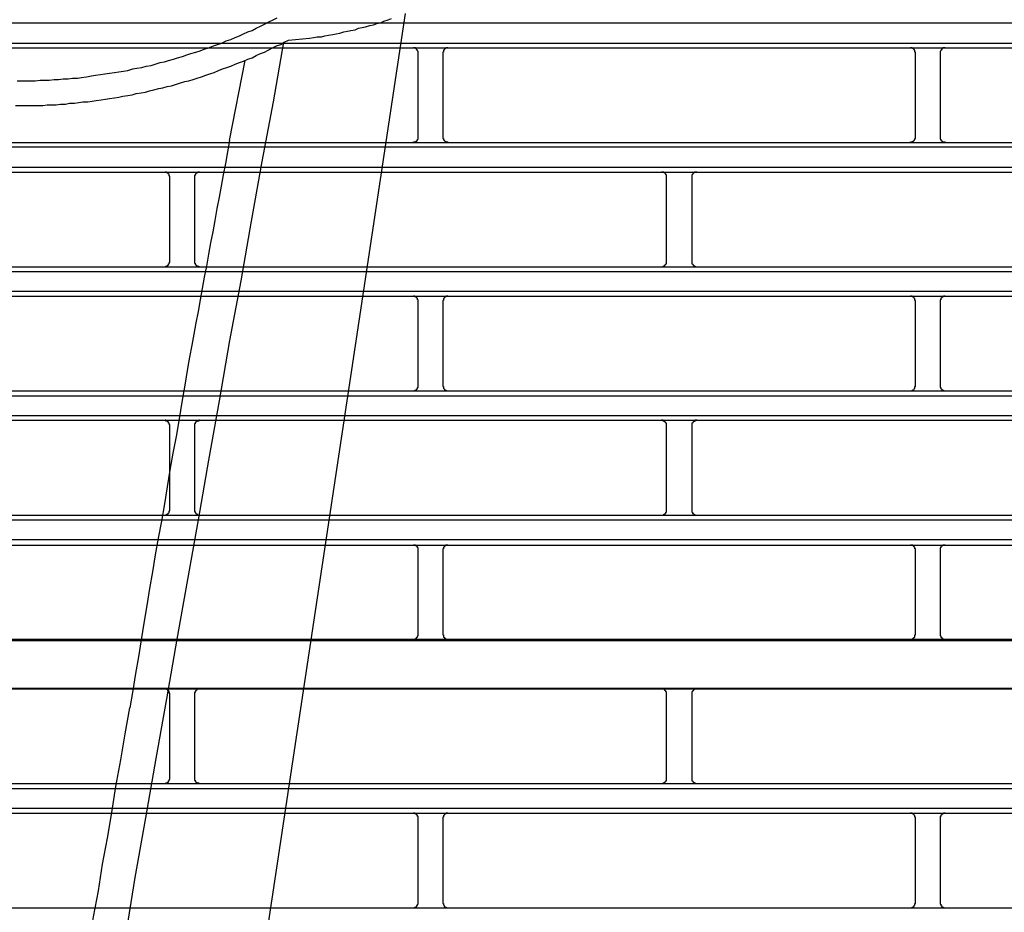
# Model space of a CAD drawing. Header units: millimetres. Extents: x 50532 to 99257, y 49161 to 61325.
# Tile 221 of 256: x 94299 to 94334, y 60760 to 60792. Entities that reach past the tile are written whole.
import ezdxf

# ---------------------------------------------------------------- set-up
doc = ezdxf.new("R2010")
doc.units = ezdxf.units.MM
doc.layers.add('AQUAREA', color=7, linetype='Continuous')

# ---------------------------------------------------------------- blocks, each defined once
blk = doc.blocks.new('SPLIT')
at = {"layer": 'AQUAREA'}
for points in [[(24621.485, -1440.202), (24640.245, -1315.602)], [(24308.585, -1316.512), (24877.685, -1316.512)], [(24601.465, -1322.322), (24601.885, -1322.322), (24602.375, -1322.322), (24602.795, -1322.322), (24603.285, -1322.322), (24603.775, -1322.252), (24604.195, -1322.252), (24604.685, -1322.252), (24605.175, -1322.182), (24605.595, -1322.182), (24606.085, -1322.112), (24606.575, -1322.112), (24606.995, -1322.042), (24607.485, -1322.042), (24607.905, -1321.972), (24608.395, -1321.902), (24608.885, -1321.832), (24609.305, -1321.762), (24609.795, -1321.692), (24610.215, -1321.622), (24610.705, -1321.552), (24611.195, -1321.482), (24611.615, -1321.412), (24612.105, -1321.342), (24612.525, -1321.272), (24613.015, -1321.132), (24613.435, -1321.062), (24613.925, -1320.992), (24614.345, -1320.852), (24614.835, -1320.782), (24615.255, -1320.642), (24615.745, -1320.502), (24616.165, -1320.432), (24616.585, -1320.292), (24617.075, -1320.152), (24617.495, -1320.012), (24617.985, -1319.872), (24618.405, -1319.732), (24618.825, -1319.592), (24619.315, -1319.452), (24619.735, -1319.312), (24620.155, -1319.172), (24620.575, -1319.032), (24621.065, -1318.822), (24621.485, -1318.682), (24621.905, -1318.542), (24622.325, -1318.332), (24622.815, -1318.192), (24623.235, -1317.982), (24623.655, -1317.842), (24624.075, -1317.632), (24624.495, -1317.422), (24624.915, -1317.282), (24625.335, -1317.072), (24625.755, -1316.862), (24626.175, -1316.652), (24626.595, -1316.442), (24627.015, -1316.232), (24627.435, -1316.022)], [(24630.655, -1318.052), (24631.075, -1317.982), (24631.425, -1317.912), (24631.845, -1317.912), (24632.195, -1317.842), (24632.545, -1317.772), (24632.965, -1317.702), (24633.315, -1317.632), (24633.665, -1317.562), (24634.085, -1317.422), (24634.435, -1317.352), (24634.785, -1317.282), (24635.205, -1317.212), (24635.555, -1317.072), (24635.905, -1317.002), (24636.255, -1316.932), (24636.675, -1316.792), (24637.025, -1316.722), (24637.375, -1316.582), (24637.725, -1316.512), (24638.075, -1316.372), (24638.495, -1316.232), (24638.845, -1316.092)], [(24308.585, -1318.542), (24877.685, -1318.542)], [(24601.325, -1324.772), (24601.815, -1324.772), (24602.235, -1324.772), (24602.725, -1324.772), (24603.145, -1324.772), (24603.565, -1324.772), (24604.055, -1324.772), (24604.475, -1324.702), (24604.965, -1324.702), (24605.385, -1324.702), (24605.805, -1324.632), (24606.295, -1324.632), (24606.715, -1324.562), (24607.205, -1324.562), (24607.625, -1324.492), (24608.045, -1324.422), (24608.535, -1324.422), (24608.955, -1324.352), (24609.375, -1324.282), (24609.865, -1324.212), (24610.285, -1324.142), (24610.705, -1324.072), (24611.195, -1324.002), (24611.615, -1323.932), (24612.035, -1323.862), (24612.525, -1323.792), (24612.945, -1323.722), (24613.365, -1323.582), (24613.855, -1323.512), (24614.275, -1323.442), (24614.695, -1323.302), (24615.115, -1323.232), (24615.605, -1323.092), (24616.025, -1323.022), (24616.445, -1322.882), (24616.865, -1322.812), (24617.285, -1322.672), (24617.775, -1322.532), (24618.195, -1322.392), (24618.615, -1322.322), (24619.035, -1322.182), (24619.455, -1322.042), (24619.875, -1321.902), (24620.295, -1321.762), (24620.715, -1321.622), (24621.135, -1321.482), (24621.555, -1321.272), (24621.975, -1321.132), (24622.395, -1320.992), (24622.815, -1320.852), (24623.235, -1320.642), (24623.655, -1320.502), (24624.075, -1320.362), (24624.495, -1320.152), (24624.915, -1320.012), (24625.335, -1319.802), (24625.755, -1319.592), (24626.175, -1319.452), (24626.525, -1319.242), (24626.945, -1319.032), (24627.365, -1318.822), (24627.785, -1318.682), (24628.135, -1318.472), (24628.555, -1318.262)], [(24628.065, -1318.472), (24627.015, -1324.422), (24625.895, -1330.372), (24624.845, -1336.322), (24623.795, -1342.272), (24622.675, -1348.222), (24621.625, -1354.242), (24620.575, -1360.192), (24619.525, -1366.142), (24618.475, -1372.092), (24617.425, -1378.042), (24616.375, -1383.992), (24615.325, -1389.942), (24614.275, -1395.892), (24613.225, -1401.842), (24612.245, -1407.862), (24611.195, -1413.812), (24610.215, -1419.762), (24609.165, -1425.712), (24608.185, -1431.662), (24607.135, -1437.612)], [(24628.555, -1318.262), (24630.655, -1318.052)], [(24308.585, -1319.032), (24877.685, -1319.032)], [(24641.505, -1319.522), (24641.505, -1319.522), (24641.505, -1319.452), (24641.505, -1319.382), (24641.435, -1319.312), (24641.435, -1319.242), (24641.365, -1319.242), (24641.365, -1319.172), (24641.295, -1319.172), (24641.295, -1319.102), (24641.225, -1319.102), (24641.225, -1319.032), (24641.155, -1319.032), (24641.085, -1319.032), (24641.015, -1319.032)], [(24641.505, -1327.922), (24641.505, -1319.522)], [(24644.445, -1319.032), (24644.445, -1319.032), (24644.375, -1319.032), (24644.305, -1319.032), (24644.235, -1319.102), (24644.165, -1319.102), (24644.165, -1319.172), (24644.095, -1319.172), (24644.095, -1319.242), (24644.025, -1319.242), (24644.025, -1319.312), (24644.025, -1319.382), (24644.025, -1319.452), (24643.955, -1319.452), (24643.955, -1319.522)], [(24643.955, -1319.522), (24643.955, -1327.922)], [(24691.135, -1319.522), (24691.135, -1319.522), (24691.135, -1319.452), (24691.065, -1319.452), (24691.065, -1319.382), (24691.065, -1319.312), (24691.065, -1319.242), (24690.995, -1319.242), (24690.995, -1319.172), (24690.925, -1319.172), (24690.925, -1319.102), (24690.855, -1319.102), (24690.785, -1319.032), (24690.715, -1319.032), (24690.645, -1319.032)], [(24691.135, -1327.922), (24691.135, -1319.522)], [(24694.075, -1319.032), (24694.075, -1319.032), (24694.005, -1319.032), (24693.935, -1319.032), (24693.865, -1319.032), (24693.865, -1319.102), (24693.795, -1319.102), (24693.795, -1319.172), (24693.725, -1319.172), (24693.725, -1319.242), (24693.655, -1319.242), (24693.655, -1319.312), (24693.585, -1319.382), (24693.585, -1319.452), (24693.585, -1319.522)], [(24693.585, -1319.522), (24693.585, -1327.922)], [(24622.675, -1328.272), (24624.215, -1320.292)], [(24308.585, -1328.482), (24877.685, -1328.482)], [(24622.675, -1328.272), (24622.465, -1329.392), (24622.255, -1330.582), (24622.045, -1331.702), (24621.835, -1332.822), (24621.625, -1333.942), (24621.415, -1335.062), (24621.205, -1336.252), (24620.995, -1337.372), (24620.785, -1338.492), (24620.575, -1339.612), (24620.365, -1340.802), (24620.155, -1341.922), (24619.945, -1343.042), (24619.735, -1344.162), (24619.525, -1345.352), (24619.315, -1346.472), (24619.105, -1347.592), (24618.895, -1348.712), (24618.685, -1349.902), (24618.475, -1351.022)], [(24641.015, -1328.482), (24641.015, -1328.482), (24641.015, -1328.412), (24641.085, -1328.412), (24641.155, -1328.412), (24641.225, -1328.412), (24641.295, -1328.342), (24641.365, -1328.342), (24641.365, -1328.272), (24641.435, -1328.272), (24641.435, -1328.202), (24641.435, -1328.132), (24641.505, -1328.132), (24641.505, -1328.062), (24641.505, -1327.992), (24641.505, -1327.922)], [(24643.955, -1327.922), (24643.955, -1327.992), (24643.955, -1328.062), (24644.025, -1328.062), (24644.025, -1328.132), (24644.025, -1328.202), (24644.095, -1328.202), (24644.095, -1328.272), (24644.165, -1328.342), (24644.235, -1328.342), (24644.235, -1328.412), (24644.305, -1328.412), (24644.375, -1328.412), (24644.445, -1328.412), (24644.445, -1328.482)], [(24690.645, -1328.482), (24690.645, -1328.482), (24690.645, -1328.412), (24690.715, -1328.412), (24690.785, -1328.412), (24690.855, -1328.412), (24690.855, -1328.342), (24690.925, -1328.342), (24690.995, -1328.272), (24690.995, -1328.202), (24691.065, -1328.202), (24691.065, -1328.132), (24691.065, -1328.062), (24691.135, -1328.062), (24691.135, -1327.992), (24691.135, -1327.922)], [(24693.585, -1327.922), (24693.585, -1327.992), (24693.585, -1328.062), (24693.585, -1328.132), (24693.655, -1328.132), (24693.655, -1328.202), (24693.655, -1328.272), (24693.725, -1328.272), (24693.725, -1328.342), (24693.795, -1328.342), (24693.865, -1328.412), (24693.935, -1328.412), (24694.005, -1328.412), (24694.075, -1328.412), (24694.075, -1328.482)], [(24308.585, -1328.902), (24877.685, -1328.902)], [(24308.585, -1330.932), (24877.685, -1330.932)], [(24308.585, -1331.422), (24877.685, -1331.422)], [(24616.725, -1331.912), (24616.725, -1331.912), (24616.725, -1331.842), (24616.655, -1331.842), (24616.655, -1331.772), (24616.655, -1331.702), (24616.655, -1331.632), (24616.585, -1331.632), (24616.585, -1331.562), (24616.515, -1331.562), (24616.515, -1331.492), (24616.445, -1331.492), (24616.375, -1331.492), (24616.375, -1331.422), (24616.305, -1331.422), (24616.235, -1331.422)], [(24619.665, -1331.422), (24619.665, -1331.422), (24619.595, -1331.422), (24619.525, -1331.422), (24619.455, -1331.492), (24619.385, -1331.492), (24619.385, -1331.562), (24619.315, -1331.562), (24619.315, -1331.632), (24619.245, -1331.632), (24619.245, -1331.702), (24619.245, -1331.772), (24619.175, -1331.772), (24619.175, -1331.842), (24619.175, -1331.912)], [(24666.285, -1331.912), (24666.285, -1331.912), (24666.285, -1331.842), (24666.285, -1331.772), (24666.285, -1331.702), (24666.215, -1331.702), (24666.215, -1331.632), (24666.145, -1331.562), (24666.075, -1331.492), (24666.005, -1331.492), (24666.005, -1331.422), (24665.935, -1331.422), (24665.865, -1331.422), (24665.795, -1331.422)], [(24669.295, -1331.422), (24669.295, -1331.422), (24669.225, -1331.422), (24669.155, -1331.422), (24669.085, -1331.422), (24669.085, -1331.492), (24669.015, -1331.492), (24668.945, -1331.562), (24668.875, -1331.632), (24668.875, -1331.702), (24668.805, -1331.702), (24668.805, -1331.772), (24668.805, -1331.842), (24668.805, -1331.912)], [(24616.725, -1340.382), (24616.725, -1331.912)], [(24619.175, -1331.912), (24619.175, -1340.382)], [(24666.285, -1340.382), (24666.285, -1331.912)], [(24668.805, -1331.912), (24668.805, -1340.382)], [(24308.585, -1340.872), (24877.685, -1340.872)], [(24616.235, -1340.872), (24616.235, -1340.872), (24616.305, -1340.872), (24616.305, -1340.802), (24616.375, -1340.802), (24616.445, -1340.802), (24616.515, -1340.732), (24616.585, -1340.732), (24616.585, -1340.662), (24616.585, -1340.592), (24616.655, -1340.592), (24616.655, -1340.522), (24616.655, -1340.452), (24616.725, -1340.452), (24616.725, -1340.382)], [(24619.175, -1340.382), (24619.175, -1340.382), (24619.175, -1340.452), (24619.175, -1340.522), (24619.245, -1340.522), (24619.245, -1340.592), (24619.245, -1340.662), (24619.315, -1340.662), (24619.315, -1340.732), (24619.385, -1340.732), (24619.385, -1340.802), (24619.455, -1340.802), (24619.525, -1340.802), (24619.595, -1340.802), (24619.595, -1340.872), (24619.665, -1340.872)], [(24665.795, -1340.872), (24665.795, -1340.872), (24665.865, -1340.872), (24665.935, -1340.872), (24665.935, -1340.802), (24666.005, -1340.802), (24666.075, -1340.802), (24666.075, -1340.732), (24666.145, -1340.732), (24666.145, -1340.662), (24666.215, -1340.662), (24666.215, -1340.592), (24666.285, -1340.592), (24666.285, -1340.522), (24666.285, -1340.452), (24666.285, -1340.382)], [(24668.805, -1340.382), (24668.805, -1340.382), (24668.805, -1340.452), (24668.805, -1340.522), (24668.805, -1340.592), (24668.875, -1340.592), (24668.875, -1340.662), (24668.945, -1340.662), (24668.945, -1340.732), (24669.015, -1340.732), (24669.015, -1340.802), (24669.085, -1340.802), (24669.155, -1340.802), (24669.155, -1340.872), (24669.225, -1340.872), (24669.295, -1340.872)], [(24308.585, -1341.362), (24877.685, -1341.362)], [(24308.585, -1343.322), (24877.685, -1343.322)], [(24308.585, -1343.812), (24877.685, -1343.812)], [(24641.505, -1344.302), (24641.505, -1344.302), (24641.505, -1344.232), (24641.505, -1344.162), (24641.435, -1344.162), (24641.435, -1344.092), (24641.435, -1344.022), (24641.365, -1344.022), (24641.365, -1343.952), (24641.295, -1343.952), (24641.295, -1343.882), (24641.225, -1343.882), (24641.155, -1343.882), (24641.155, -1343.812), (24641.085, -1343.812), (24641.015, -1343.812)], [(24644.445, -1343.812), (24644.445, -1343.812), (24644.375, -1343.812), (24644.305, -1343.812), (24644.305, -1343.882), (24644.235, -1343.882), (24644.165, -1343.882), (24644.165, -1343.952), (24644.095, -1343.952), (24644.095, -1344.022), (24644.025, -1344.092), (24644.025, -1344.162), (24644.025, -1344.232), (24643.955, -1344.232), (24643.955, -1344.302)], [(24691.135, -1344.302), (24691.135, -1344.302), (24691.135, -1344.232), (24691.065, -1344.232), (24691.065, -1344.162), (24691.065, -1344.092), (24690.995, -1344.022), (24690.995, -1343.952), (24690.925, -1343.952), (24690.925, -1343.882), (24690.855, -1343.882), (24690.785, -1343.882), (24690.785, -1343.812), (24690.715, -1343.812), (24690.645, -1343.812)], [(24694.075, -1343.812), (24694.075, -1343.812), (24694.005, -1343.812), (24693.935, -1343.812), (24693.935, -1343.882), (24693.865, -1343.882), (24693.795, -1343.882), (24693.795, -1343.952), (24693.725, -1343.952), (24693.725, -1344.022), (24693.655, -1344.022), (24693.655, -1344.092), (24693.655, -1344.162), (24693.585, -1344.162), (24693.585, -1344.232), (24693.585, -1344.302)], [(24641.505, -1352.772), (24641.505, -1344.302)], [(24643.955, -1344.302), (24643.955, -1352.772)], [(24691.135, -1352.772), (24691.135, -1344.302)], [(24693.585, -1344.302), (24693.585, -1352.772)], [(24618.475, -1351.022), (24618.195, -1352.702), (24617.915, -1354.382), (24617.635, -1356.062), (24617.355, -1357.812), (24617.005, -1359.492), (24616.725, -1361.172), (24616.445, -1362.852), (24616.165, -1364.532), (24615.885, -1366.282), (24615.535, -1367.962), (24615.255, -1369.642), (24614.975, -1371.322), (24614.695, -1373.002), (24614.415, -1374.682), (24614.135, -1376.432), (24613.855, -1378.112), (24613.575, -1379.792), (24613.295, -1381.472), (24613.015, -1383.152), (24612.735, -1384.902)], [(24641.015, -1353.262), (24641.015, -1353.262), (24641.085, -1353.262), (24641.155, -1353.262), (24641.155, -1353.192), (24641.225, -1353.192), (24641.295, -1353.192), (24641.295, -1353.122), (24641.365, -1353.122), (24641.365, -1353.052), (24641.435, -1353.052), (24641.435, -1352.982), (24641.435, -1352.912), (24641.505, -1352.912), (24641.505, -1352.842), (24641.505, -1352.772)], [(24643.955, -1352.772), (24643.955, -1352.772), (24643.955, -1352.842), (24644.025, -1352.842), (24644.025, -1352.912), (24644.025, -1352.982), (24644.095, -1353.052), (24644.095, -1353.122), (24644.165, -1353.122), (24644.165, -1353.192), (24644.235, -1353.192), (24644.305, -1353.192), (24644.305, -1353.262), (24644.375, -1353.262), (24644.445, -1353.262)], [(24690.645, -1353.262), (24690.645, -1353.262), (24690.715, -1353.262), (24690.785, -1353.262), (24690.785, -1353.192), (24690.855, -1353.192), (24690.925, -1353.192), (24690.925, -1353.122), (24690.995, -1353.122), (24690.995, -1353.052), (24691.065, -1352.982), (24691.065, -1352.912), (24691.065, -1352.842), (24691.135, -1352.842), (24691.135, -1352.772)], [(24693.585, -1352.772), (24693.585, -1352.772), (24693.585, -1352.842), (24693.585, -1352.912), (24693.655, -1352.912), (24693.655, -1352.982), (24693.655, -1353.052), (24693.725, -1353.052), (24693.725, -1353.122), (24693.795, -1353.122), (24693.795, -1353.192), (24693.865, -1353.192), (24693.935, -1353.192), (24693.935, -1353.262), (24694.005, -1353.262), (24694.075, -1353.262)], [(24308.585, -1353.262), (24877.685, -1353.262)], [(24308.585, -1353.752), (24877.685, -1353.752)], [(24308.585, -1355.712), (24877.685, -1355.712)], [(24308.585, -1356.202), (24877.685, -1356.202)], [(24616.725, -1356.692), (24616.725, -1356.692), (24616.725, -1356.622), (24616.655, -1356.622), (24616.655, -1356.552), (24616.655, -1356.482), (24616.585, -1356.482), (24616.585, -1356.412), (24616.585, -1356.342), (24616.515, -1356.342), (24616.445, -1356.272), (24616.375, -1356.272), (24616.305, -1356.272), (24616.305, -1356.202), (24616.235, -1356.202)], [(24616.725, -1365.162), (24616.725, -1356.692)], [(24619.665, -1356.202), (24619.665, -1356.202), (24619.595, -1356.202), (24619.595, -1356.272), (24619.525, -1356.272), (24619.455, -1356.272), (24619.385, -1356.272), (24619.385, -1356.342), (24619.315, -1356.342), (24619.315, -1356.412), (24619.245, -1356.412), (24619.245, -1356.482), (24619.245, -1356.552), (24619.175, -1356.552), (24619.175, -1356.622), (24619.175, -1356.692)], [(24619.175, -1356.692), (24619.175, -1365.162)], [(24666.285, -1356.692), (24666.285, -1356.692), (24666.285, -1356.622), (24666.285, -1356.552), (24666.285, -1356.482), (24666.215, -1356.482), (24666.215, -1356.412), (24666.145, -1356.412), (24666.145, -1356.342), (24666.075, -1356.342), (24666.075, -1356.272), (24666.005, -1356.272), (24665.935, -1356.272), (24665.935, -1356.202), (24665.865, -1356.202), (24665.795, -1356.202)], [(24666.285, -1365.162), (24666.285, -1356.692)], [(24669.295, -1356.202), (24669.295, -1356.202), (24669.225, -1356.202), (24669.155, -1356.202), (24669.155, -1356.272), (24669.085, -1356.272), (24669.015, -1356.272), (24669.015, -1356.342), (24668.945, -1356.342), (24668.945, -1356.412), (24668.875, -1356.412), (24668.875, -1356.482), (24668.805, -1356.482), (24668.805, -1356.552), (24668.805, -1356.622), (24668.805, -1356.692)], [(24668.805, -1356.692), (24668.805, -1365.162)], [(24308.585, -1365.652), (24877.685, -1365.652)], [(24616.235, -1365.652), (24616.235, -1365.652), (24616.305, -1365.652), (24616.375, -1365.652), (24616.375, -1365.582), (24616.445, -1365.582), (24616.515, -1365.582), (24616.515, -1365.512), (24616.585, -1365.512), (24616.585, -1365.442), (24616.655, -1365.442), (24616.655, -1365.372), (24616.655, -1365.302), (24616.655, -1365.232), (24616.725, -1365.232), (24616.725, -1365.162)], [(24619.175, -1365.162), (24619.175, -1365.162), (24619.175, -1365.232), (24619.175, -1365.302), (24619.245, -1365.302), (24619.245, -1365.372), (24619.245, -1365.442), (24619.315, -1365.442), (24619.315, -1365.512), (24619.385, -1365.512), (24619.385, -1365.582), (24619.455, -1365.582), (24619.525, -1365.652), (24619.595, -1365.652), (24619.665, -1365.652)], [(24665.795, -1365.652), (24665.795, -1365.652), (24665.865, -1365.652), (24665.935, -1365.652), (24666.005, -1365.652), (24666.005, -1365.582), (24666.075, -1365.582), (24666.145, -1365.512), (24666.215, -1365.512), (24666.215, -1365.442), (24666.215, -1365.372), (24666.285, -1365.372), (24666.285, -1365.302), (24666.285, -1365.232), (24666.285, -1365.162)], [(24668.805, -1365.162), (24668.805, -1365.162), (24668.805, -1365.232), (24668.805, -1365.302), (24668.805, -1365.372), (24668.875, -1365.372), (24668.875, -1365.442), (24668.875, -1365.512), (24668.945, -1365.512), (24669.015, -1365.582), (24669.085, -1365.582), (24669.085, -1365.652), (24669.155, -1365.652), (24669.225, -1365.652), (24669.295, -1365.652)], [(24308.585, -1366.142), (24877.685, -1366.142)], [(24308.585, -1368.102), (24877.685, -1368.102)], [(24308.585, -1368.662), (24877.685, -1368.662)], [(24641.505, -1369.152), (24641.505, -1369.082), (24641.505, -1369.012), (24641.505, -1368.942), (24641.435, -1368.942), (24641.435, -1368.872), (24641.435, -1368.802), (24641.365, -1368.802), (24641.365, -1368.732), (24641.295, -1368.732), (24641.225, -1368.732), (24641.225, -1368.662), (24641.155, -1368.662), (24641.085, -1368.662), (24641.015, -1368.662)], [(24644.445, -1368.662), (24644.445, -1368.662), (24644.375, -1368.662), (24644.305, -1368.662), (24644.235, -1368.662), (24644.235, -1368.732), (24644.165, -1368.732), (24644.165, -1368.802), (24644.095, -1368.802), (24644.095, -1368.872), (24644.025, -1368.872), (24644.025, -1368.942), (24644.025, -1369.012), (24643.955, -1369.012), (24643.955, -1369.082), (24643.955, -1369.152)], [(24691.135, -1369.152), (24691.135, -1369.082), (24691.135, -1369.012), (24691.065, -1369.012), (24691.065, -1368.942), (24691.065, -1368.872), (24690.995, -1368.872), (24690.995, -1368.802), (24690.925, -1368.802), (24690.925, -1368.732), (24690.855, -1368.732), (24690.855, -1368.662), (24690.785, -1368.662), (24690.715, -1368.662), (24690.645, -1368.662)], [(24694.075, -1368.662), (24694.075, -1368.662), (24694.005, -1368.662), (24693.935, -1368.662), (24693.865, -1368.662), (24693.865, -1368.732), (24693.795, -1368.732), (24693.725, -1368.732), (24693.725, -1368.802), (24693.655, -1368.802), (24693.655, -1368.872), (24693.655, -1368.942), (24693.585, -1368.942), (24693.585, -1369.012), (24693.585, -1369.082), (24693.585, -1369.152)], [(24641.505, -1377.552), (24641.505, -1369.152)], [(24643.955, -1369.152), (24643.955, -1377.552)], [(24691.135, -1377.552), (24691.135, -1369.152)], [(24693.585, -1369.152), (24693.585, -1377.552)], [(24641.015, -1378.042), (24641.015, -1378.042), (24641.085, -1378.042), (24641.155, -1378.042), (24641.225, -1378.042), (24641.225, -1377.972), (24641.295, -1377.972), (24641.295, -1377.902), (24641.365, -1377.902), (24641.365, -1377.832), (24641.435, -1377.832), (24641.435, -1377.762), (24641.505, -1377.692), (24641.505, -1377.622), (24641.505, -1377.552)], [(24643.955, -1377.552), (24643.955, -1377.552), (24643.955, -1377.622), (24644.025, -1377.622), (24644.025, -1377.692), (24644.025, -1377.762), (24644.025, -1377.832), (24644.095, -1377.832), (24644.095, -1377.902), (24644.165, -1377.902), (24644.165, -1377.972), (24644.235, -1377.972), (24644.305, -1378.042), (24644.375, -1378.042), (24644.445, -1378.042)], [(24690.645, -1378.042), (24690.645, -1378.042), (24690.715, -1378.042), (24690.785, -1378.042), (24690.855, -1377.972), (24690.925, -1377.972), (24690.925, -1377.902), (24690.995, -1377.902), (24690.995, -1377.832), (24691.065, -1377.832), (24691.065, -1377.762), (24691.065, -1377.692), (24691.065, -1377.622), (24691.135, -1377.622), (24691.135, -1377.552)], [(24693.585, -1377.552), (24693.585, -1377.552), (24693.585, -1377.622), (24693.585, -1377.692), (24693.655, -1377.762), (24693.655, -1377.832), (24693.725, -1377.832), (24693.725, -1377.902), (24693.795, -1377.902), (24693.795, -1377.972), (24693.865, -1377.972), (24693.865, -1378.042), (24693.935, -1378.042), (24694.005, -1378.042), (24694.075, -1378.042)], [(24308.585, -1378.042), (24877.685, -1378.042)], [(24308.585, -1378.182), (24877.685, -1378.182)], [(24308.585, -1382.942), (24877.685, -1382.942)], [(24308.585, -1383.012), (24877.685, -1383.012)], [(24616.725, -1383.502), (24616.725, -1383.502), (24616.725, -1383.432), (24616.655, -1383.432), (24616.655, -1383.362), (24616.655, -1383.292), (24616.655, -1383.222), (24616.585, -1383.222), (24616.585, -1383.152), (24616.515, -1383.152), (24616.515, -1383.082), (24616.445, -1383.082), (24616.375, -1383.082), (24616.375, -1383.012), (24616.305, -1383.012), (24616.235, -1383.012)], [(24616.725, -1391.972), (24616.725, -1383.502)], [(24619.665, -1383.012), (24619.665, -1383.012), (24619.595, -1383.012), (24619.525, -1383.012), (24619.455, -1383.082), (24619.385, -1383.082), (24619.385, -1383.152), (24619.315, -1383.152), (24619.315, -1383.222), (24619.245, -1383.222), (24619.245, -1383.292), (24619.245, -1383.362), (24619.175, -1383.362), (24619.175, -1383.432), (24619.175, -1383.502)], [(24619.175, -1383.502), (24619.175, -1391.972)], [(24666.285, -1383.502), (24666.285, -1383.502), (24666.285, -1383.432), (24666.285, -1383.362), (24666.285, -1383.292), (24666.215, -1383.292), (24666.215, -1383.222), (24666.145, -1383.152), (24666.075, -1383.082), (24666.005, -1383.082), (24666.005, -1383.012), (24665.935, -1383.012), (24665.865, -1383.012), (24665.795, -1383.012)], [(24666.285, -1391.972), (24666.285, -1383.502)], [(24669.295, -1383.012), (24669.295, -1383.012), (24669.225, -1383.012), (24669.155, -1383.012), (24669.085, -1383.012), (24669.085, -1383.082), (24669.015, -1383.082), (24668.945, -1383.152), (24668.875, -1383.222), (24668.875, -1383.292), (24668.805, -1383.292), (24668.805, -1383.362), (24668.805, -1383.432), (24668.805, -1383.502)], [(24668.805, -1383.502), (24668.805, -1391.972)], [(24603.565, -1437.052), (24604.055, -1434.392), (24604.475, -1431.802), (24604.965, -1429.212), (24605.455, -1426.622), (24605.875, -1424.032), (24606.365, -1421.372), (24606.785, -1418.782), (24607.275, -1416.192), (24607.765, -1413.602), (24608.185, -1410.942), (24608.675, -1408.352), (24609.095, -1405.762), (24609.585, -1403.172), (24610.005, -1400.512), (24610.495, -1397.922), (24610.915, -1395.332), (24611.335, -1392.742), (24611.825, -1390.082), (24612.245, -1387.492), (24612.735, -1384.902)], [(24616.235, -1392.462), (24616.235, -1392.462), (24616.305, -1392.462), (24616.305, -1392.392), (24616.375, -1392.392), (24616.445, -1392.392), (24616.515, -1392.322), (24616.585, -1392.322), (24616.585, -1392.252), (24616.585, -1392.182), (24616.655, -1392.182), (24616.655, -1392.112), (24616.655, -1392.042), (24616.725, -1392.042), (24616.725, -1391.972)], [(24619.175, -1391.972), (24619.175, -1391.972), (24619.175, -1392.042), (24619.175, -1392.112), (24619.245, -1392.112), (24619.245, -1392.182), (24619.245, -1392.252), (24619.315, -1392.252), (24619.315, -1392.322), (24619.385, -1392.322), (24619.385, -1392.392), (24619.455, -1392.392), (24619.525, -1392.392), (24619.595, -1392.392), (24619.595, -1392.462), (24619.665, -1392.462)], [(24665.795, -1392.462), (24665.795, -1392.462), (24665.865, -1392.462), (24665.935, -1392.462), (24665.935, -1392.392), (24666.005, -1392.392), (24666.075, -1392.392), (24666.075, -1392.322), (24666.145, -1392.322), (24666.145, -1392.252), (24666.215, -1392.252), (24666.215, -1392.182), (24666.285, -1392.182), (24666.285, -1392.112), (24666.285, -1392.042), (24666.285, -1391.972)], [(24668.805, -1391.972), (24668.805, -1391.972), (24668.805, -1392.042), (24668.805, -1392.112), (24668.805, -1392.182), (24668.875, -1392.182), (24668.875, -1392.252), (24668.945, -1392.252), (24668.945, -1392.322), (24669.015, -1392.322), (24669.015, -1392.392), (24669.085, -1392.392), (24669.155, -1392.392), (24669.155, -1392.462), (24669.225, -1392.462), (24669.295, -1392.462)], [(24308.585, -1392.462), (24877.685, -1392.462)], [(24308.585, -1392.952), (24877.685, -1392.952)], [(24308.585, -1394.912), (24877.685, -1394.912)], [(24308.585, -1395.402), (24877.685, -1395.402)], [(24641.505, -1395.892), (24641.505, -1395.892), (24641.505, -1395.822), (24641.505, -1395.752), (24641.435, -1395.752), (24641.435, -1395.682), (24641.435, -1395.612), (24641.365, -1395.612), (24641.365, -1395.542), (24641.295, -1395.542), (24641.295, -1395.472), (24641.225, -1395.472), (24641.155, -1395.472), (24641.155, -1395.402), (24641.085, -1395.402), (24641.015, -1395.402)], [(24641.505, -1404.362), (24641.505, -1395.892)], [(24644.445, -1395.402), (24644.445, -1395.402), (24644.375, -1395.402), (24644.305, -1395.402), (24644.305, -1395.472), (24644.235, -1395.472), (24644.165, -1395.472), (24644.165, -1395.542), (24644.095, -1395.542), (24644.095, -1395.612), (24644.025, -1395.682), (24644.025, -1395.752), (24644.025, -1395.822), (24643.955, -1395.822), (24643.955, -1395.892)], [(24643.955, -1395.892), (24643.955, -1404.362)], [(24691.135, -1395.892), (24691.135, -1395.892), (24691.135, -1395.822), (24691.065, -1395.822), (24691.065, -1395.752), (24691.065, -1395.682), (24690.995, -1395.612), (24690.995, -1395.542), (24690.925, -1395.542), (24690.925, -1395.472), (24690.855, -1395.472), (24690.785, -1395.472), (24690.785, -1395.402), (24690.715, -1395.402), (24690.645, -1395.402)], [(24691.135, -1404.362), (24691.135, -1395.892)], [(24694.075, -1395.402), (24694.075, -1395.402), (24694.005, -1395.402), (24693.935, -1395.402), (24693.935, -1395.472), (24693.865, -1395.472), (24693.795, -1395.472), (24693.795, -1395.542), (24693.725, -1395.542), (24693.725, -1395.612), (24693.655, -1395.612), (24693.655, -1395.682), (24693.655, -1395.752), (24693.585, -1395.752), (24693.585, -1395.822), (24693.585, -1395.892)], [(24693.585, -1395.892), (24693.585, -1404.362)], [(24308.585, -1404.852), (24877.685, -1404.852)], [(24641.015, -1404.852), (24641.015, -1404.852), (24641.085, -1404.852), (24641.155, -1404.852), (24641.155, -1404.782), (24641.225, -1404.782), (24641.295, -1404.782), (24641.295, -1404.712), (24641.365, -1404.712), (24641.365, -1404.642), (24641.435, -1404.642), (24641.435, -1404.572), (24641.435, -1404.502), (24641.505, -1404.502), (24641.505, -1404.432), (24641.505, -1404.362)], [(24643.955, -1404.362), (24643.955, -1404.362), (24643.955, -1404.432), (24644.025, -1404.432), (24644.025, -1404.502), (24644.025, -1404.572), (24644.095, -1404.642), (24644.095, -1404.712), (24644.165, -1404.712), (24644.165, -1404.782), (24644.235, -1404.782), (24644.305, -1404.782), (24644.305, -1404.852), (24644.375, -1404.852), (24644.445, -1404.852)], [(24690.645, -1404.852), (24690.645, -1404.852), (24690.715, -1404.852), (24690.785, -1404.852), (24690.785, -1404.782), (24690.855, -1404.782), (24690.925, -1404.782), (24690.925, -1404.712), (24690.995, -1404.712), (24690.995, -1404.642), (24691.065, -1404.572), (24691.065, -1404.502), (24691.065, -1404.432), (24691.135, -1404.432), (24691.135, -1404.362)], [(24693.585, -1404.362), (24693.585, -1404.362), (24693.585, -1404.432), (24693.585, -1404.502), (24693.655, -1404.502), (24693.655, -1404.572), (24693.655, -1404.642), (24693.725, -1404.642), (24693.725, -1404.712), (24693.795, -1404.712), (24693.795, -1404.782), (24693.865, -1404.782), (24693.935, -1404.782), (24693.935, -1404.852), (24694.005, -1404.852), (24694.075, -1404.852)]]:
    blk.add_lwpolyline(points, dxfattribs=at)
blk.add_open_spline([(24849.6, -1265.944), (24849.6, -1128.959), (24738.553, -1017.912), (24601.569, -1017.912), (24464.585, -1017.912), (24353.537, -1128.959), (24353.537, -1265.944), (24353.537, -1402.928), (24464.585, -1513.975), (24601.569, -1513.975), (24738.553, -1513.975), (24849.6, -1402.928), (24849.6, -1265.944)], degree=3, knots=[0, 0, 0, 0, 1, 1, 1, 2, 2, 2, 3, 3, 3, 4, 4, 4, 4], dxfattribs=at)

msp = doc.modelspace()

# ---------------------------------------------------------------- block references
at = {"lineweight": 13, "xscale": 0.3627524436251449, "yscale": 0.3627524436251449, "zscale": 0.3627524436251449}
msp.add_blockref('SPLIT', (85374.463, 61269.73, 0), dxfattribs=at)

doc.saveas('drawing.dxf')
